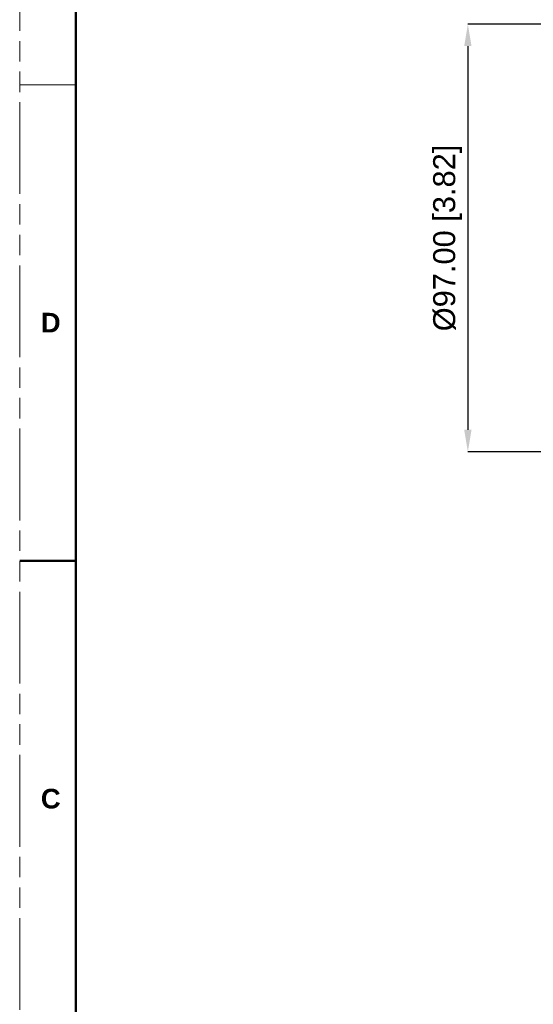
# Model space of a CAD drawing. Header units: millimetres. Extents: x 3925 to 5043, y -86 to 778.
# Tile 2 of 27: x 3925 to 4041, y 137 to 361. Entities that reach past the tile are written whole.
import ezdxf

# ---------------------------------------------------------------- set-up
doc = ezdxf.new("R2010")
doc.units = ezdxf.units.MM
doc.header["$LTSCALE"] = 46.255
doc.header["$PDMODE"] = 3
doc.header["$PDSIZE"] = 1
doc.linetypes.add('PHANTOM', pattern=[0.8, 0.45, -0.05, 0.1, -0.05, 0.1, -0.05])
doc.layers.get('0').update_dxf_attribs({"linetype": 'CONTINUOUS'})
doc.layers.get('Defpoints').update_dxf_attribs({"linetype": 'CONTINUOUS'})
doc.layers.add('1', color=7, linetype='CONTINUOUS')
doc.styles.add('SLDTEXTSTYLE0', font='arialbd.ttf', dxfattribs={"height": 5.5})
doc.styles.add('SLDTEXTSTYLE2', font='arial.ttf')
doc.dimstyles.new('SLDDIMSTYLE1', dxfattribs={"dimtxt": 5.650301, "dimasz": 4.572, "dimexe": 0, "dimexo": 0.0625, "dimgap": 1.412575, "dimtad": 0, "dimtih": 1, "dimtoh": 1, "dimlfac": 3.5, "dimrnd": 1e-09, "dimzin": 4, "dimdsep": 46, "dimtxsty": 'SLDTEXTSTYLE0', "dimsah": 1, "dimcen": 0.09, "dimadec": 0, "dimazin": 1, "dimtol": 1, "dimtp": 0.8, "dimtm": 0.8, "dimtfac": 1, "dimtdec": 1, "dimtofl": 0, "dimtmove": 0, "dimatfit": 3, "dimfxl": 1, "dimfrac": 2, "dimtolj": 1, "dimarcsym": 0})

# ---------------------------------------------------------------- blocks, each defined once
blk = doc.blocks.new('*D82')
at = {"color": 0, "linetype": 'Continuous', "lineweight": -2}
for p, q in [((4047.37, 359.53), (4026.51, 359.53)), ((4026.51, 354.53), (4026.51, 267.53)), ((4047.37, 262.53), (4026.51, 262.53))]:
    blk.add_line(p, q, dxfattribs=at)
at = {"color": 0, "linetype": 'Continuous'}
for points in [[(4025.67, 354.53), (4027.34, 354.53), (4026.51, 359.53)], [(4025.67, 267.53), (4027.34, 267.53), (4026.51, 262.53)]]:
    blk.add_solid(points, dxfattribs=at)
at = {"layer": 'Defpoints', "color": 0, "linetype": 'Continuous'}
for p in [(4047.43, 359.53), (4026.51, 262.53), (4047.43, 262.53)]:
    blk.add_point(p, dxfattribs=at)
at = {"color": 0, "linetype": 'Continuous', "lineweight": 0, "insert": (4021.89, 311.03), "char_height": 5, "attachment_point": 5, "rotation": 90, "style": 'SLDTEXTSTYLE2'}
blk.add_mtext('\\A1;%%c97.00 [3.82]', dxfattribs=at)

msp = doc.modelspace()

# ---------------------------------------------------------------- linework, layer by layer
at = {"color": 7, "linetype": 'PHANTOM', "lineweight": 0}
msp.add_line((3924.911, -86.039), (3924.911, 777.561), dxfattribs=at)
at = {"color": 7, "linetype": 'Continuous', "lineweight": 0}
msp.add_line((3924.911, 345.761), (3937.611, 345.761), dxfattribs=at)
at = {"layer": '1', "color": 7, "linetype": 'Continuous', "lineweight": 50}
for p, q in [((3937.611, 752.161), (3937.611, -60.639)), ((3924.911, 237.811), (3937.611, 237.811))]:
    msp.add_line(p, q, dxfattribs=at)

# ---------------------------------------------------------------- texts
at = {"layer": '1', "color": 7, "linetype": 'Continuous', "lineweight": 50, "char_height": 4.445, "attachment_point": 1, "style": 'SLDTEXTSTYLE0'}
for s, insert in [('D', (3929.706, 294.058)), ('C', (3929.706, 186.108))]:
    msp.add_mtext(s, dxfattribs=dict(at, insert=insert))

# ---------------------------------------------------------------- dimensions: what is measured, and where the dimension line sits
at = {"color": 2, "linetype": 'Continuous', "lineweight": 0}
dim = msp.add_linear_dim(base=(4026.508, 262.531), p1=(4047.432, 359.531), p2=(4047.432, 262.531), angle=90, text='%%c<>[]', dimstyle='SLDDIMSTYLE1', override={"dimtxt": 5, "dimasz": 5, "dimtad": 1, "dimtih": 0, "dimlfac": 1, "dimtxsty": 'SLDTEXTSTYLE2', "dimtol": 0, "dimtp": 0.6, "dimtm": 0.6}, dxfattribs=at)
dim.commit()
dim.dimension.update_dxf_attribs({"geometry": '*D82', "text_midpoint": (4026.508, 311.031), "dimtype": 160})

doc.saveas('drawing.dxf')
